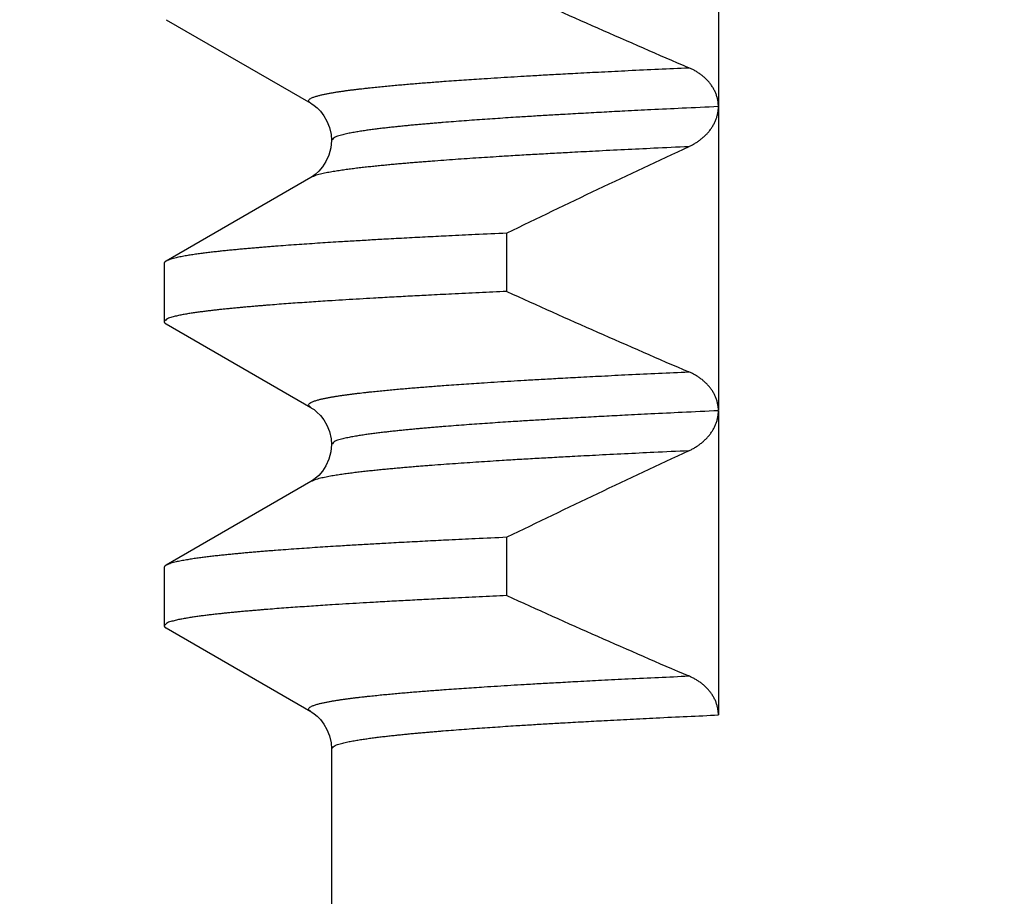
# Model space of a CAD drawing. Header units: millimetres. Extents: x 0 to 594, y 0 to 420.
# Tile 30 of 112: x 141.48 to 144.72, y 232.48 to 235.37. Entities that reach past the tile are written whole.
import ezdxf

# ---------------------------------------------------------------- set-up
doc = ezdxf.new("R2010")
doc.units = ezdxf.units.MM
doc.header["$LTSCALE"] = 0.257233
doc.layers.add('NoLayerName_001', color=7, linetype='Continuous')
doc.styles.get("Standard").update_dxf_attribs({"font": 'txt', "bigfont": 'extfont2'})
doc.dimstyles.get("Standard").update_dxf_attribs({"dimtxt": 2.5, "dimasz": 2.5, "dimexe": 1, "dimexo": 1, "dimtad": 1, "dimdec": 3, "dimzin": 0, "dimdsep": 46, "dimtxsty": 'Standard', "dimcen": 2.5, "dimadec": 3, "dimazin": 0, "dimtfac": 0.75, "dimtdec": 3, "dimtmove": 0, "dimatfit": 3, "dimfxl": 1, "dimarcsym": 0})

# ---------------------------------------------------------------- blocks, each defined once
blk = doc.blocks.new('_OPEN30')
at = {"color": 0, "linetype": 'ByBlock', "lineweight": -2}
for p, q in [((-1, 0.267949), (0, 0)), ((0, 0), (-1, -0.267949)), ((0, 0), (-1, 0))]:
    blk.add_line(p, q, dxfattribs=at)
blk = doc.blocks.new('*D42')
at = {"layer": 'Defpoints', "color": 0}
for p in [(142.8027, 240.4701), (119.1225, 223.7701), (135.4527, 223.7701)]:
    blk.add_point(p, dxfattribs=at)
at = {"layer": 'NoLayerName_001', "color": 0, "linetype": 'Continuous', "lineweight": 13}
for p, q in [((141.3885, 240.4701), (117.7083, 240.4701)), ((119.1225, 238.3488), (119.1225, 225.8915)), ((134.0385, 223.7701), (117.7083, 223.7701))]:
    blk.add_line(p, q, dxfattribs=at)
at = {"layer": 'NoLayerName_001', "color": 0, "lineweight": 13, "xscale": 2.121340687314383, "yscale": 2.121340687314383, "zscale": 2.121340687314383}
for p, rotation in [((119.1225, 240.4701), 90), ((119.1225, 223.7701), 270)]:
    blk.add_blockref('_OPEN30', p, dxfattribs=dict(at, rotation=rotation))
at = {"layer": 'NoLayerName_001', "color": 0, "lineweight": 13, "insert": (115.2334, 232.1201), "char_height": 4.949795, "attachment_point": 5, "rotation": 90}
blk.add_mtext('\\W0.8000;１７', dxfattribs=at)
blk = doc.blocks.new('*D44')
at = {"layer": 'Defpoints', "color": 0}
for p in [(135.4527, 245.9638), (135.4527, 226.5701), (160.4527, 226.5701)]:
    blk.add_point(p, dxfattribs=at)
at = {"layer": 'NoLayerName_001', "color": 0, "linetype": 'Continuous', "lineweight": 13}
for p, q in [((135.4527, 227.9844), (135.4527, 247.378)), ((160.4527, 227.9844), (160.4527, 247.378)), ((158.3314, 245.9638), (137.574, 245.9638))]:
    blk.add_line(p, q, dxfattribs=at)
at = {"layer": 'NoLayerName_001', "color": 0, "lineweight": 13, "xscale": 2.121340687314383, "yscale": 2.121340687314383, "zscale": 2.121340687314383, "rotation": 180}
blk.add_blockref('_OPEN30', (135.4527, 245.9638), dxfattribs=at)
at = {"layer": 'NoLayerName_001', "color": 0, "lineweight": 13, "xscale": 2.121340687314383, "yscale": 2.121340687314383, "zscale": 2.121340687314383}
blk.add_blockref('_OPEN30', (160.4527, 245.9638), dxfattribs=at)
at = {"layer": 'NoLayerName_001', "color": 0, "lineweight": 13, "insert": (147.9527, 249.8529), "char_height": 4.949795, "attachment_point": 5}
blk.add_mtext('\\W0.8000;25', dxfattribs=at)

msp = doc.modelspace()

# ---------------------------------------------------------------- linework, layer by layer
at = {"layer": 'NoLayerName_001', "color": 7, "linetype": 'Continuous', "lineweight": 25}
for p, q in [((143.7751, 237.0802), (143.7751, 234.0826)), ((141.959, 235.367), (142.4345, 235.0921)), ((142.4345, 234.8482), (141.959, 234.5733)), ((143.0793, 234.4734), (143.0793, 234.6651)), ((141.9527, 234.566), (141.9527, 234.3743)), ((141.959, 234.367), (142.4345, 234.0921)), ((143.7751, 234.0802), (143.7751, 233.0811)), ((142.5027, 233.9702), (142.5027, 233.9702)), ((142.4345, 233.8482), (141.959, 233.5733)), ((143.0793, 233.4734), (143.0793, 233.6651)), ((141.9527, 233.566), (141.9527, 233.3743)), ((141.959, 233.367), (142.4345, 233.0921)), ((142.5027, 232.9701), (142.5027, 229.5539))]:
    msp.add_line(p, q, dxfattribs=at)
for points in [[(142.4346, 235.0921), (142.4378, 235.0902), (142.4457, 235.0848), (142.4553, 235.077), (142.4664, 235.0659), (142.4778, 235.0514), (142.488, 235.0339), (142.4962, 235.013), (142.5014, 234.9893), (142.5027, 234.9702)], [(142.5027, 234.9702), (142.5007, 234.946), (142.4943, 234.9215), (142.4847, 234.9002), (142.4734, 234.8828), (142.4612, 234.8688), (142.4496, 234.8584), (142.44, 234.8515), (142.4346, 234.8482)], [(142.4346, 234.0921), (142.4377, 234.0902), (142.4456, 234.0849), (142.4552, 234.0771), (142.4663, 234.066), (142.4777, 234.0515), (142.4879, 234.034), (142.4962, 234.0131), (142.5014, 233.9894), (142.5027, 233.9702)], [(142.5027, 233.9702), (142.5007, 233.9462), (142.4944, 233.9217), (142.4848, 233.9004), (142.4735, 233.883), (142.4613, 233.8689), (142.4496, 233.8585), (142.44, 233.8515), (142.4346, 233.8482)], [(142.4346, 233.0921), (142.4378, 233.0902), (142.4457, 233.0848), (142.4553, 233.077), (142.4665, 233.0659), (142.4778, 233.0513), (142.488, 233.0338), (142.4963, 233.0129), (142.5014, 232.9892), (142.5027, 232.9701)]]:
    msp.add_lwpolyline(points, dxfattribs=at)
for centre, radius, start, end in [((156.0059, 263.9439), 31.2677, 245.58026, 246.77885), ((161.3002, 197.0859), 41.7636, 114.95828, 115.86722), ((156.0068, 262.9459), 31.2699, 245.5803, 246.77892), ((161.2991, 196.0883), 41.761, 114.95832, 115.86725), ((156.006, 261.9441), 31.2679, 245.58026, 246.77886)]:
    msp.add_arc(centre, radius, start, end, dxfattribs=at)
at = {"layer": 'NoLayerName_001', "color": 8, "linetype": 'Continuous', "lineweight": 25}
for points, knots in [([(143.0486, 235.1762), (143.0633, 235.1771), (143.0927, 235.179), (143.1406, 235.1818), (143.192, 235.1848), (143.2509, 235.1881), (143.3171, 235.1916), (143.3943, 235.1957), (143.4826, 235.2001), (143.5783, 235.2047), (143.6445, 235.2077), (143.6777, 235.2092)], [0, 0, 0, 0, 0.0442041, 0.0884081, 0.1436631, 0.1989182, 0.2652242, 0.3425813, 0.4309894, 0.5304486, 0.6299077, 0.6299077, 0.6299077, 0.6299077]), ([(142.4345, 235.0921), (142.4323, 235.0948), (142.4235, 235.1001), (142.4354, 235.1092), (142.4447, 235.1126), (142.4555, 235.1162), (142.4661, 235.1189), (142.4769, 235.1214), (142.4877, 235.1236), (142.4986, 235.1256), (142.5095, 235.1275), (142.5204, 235.1293), (142.5313, 235.131), (142.5423, 235.1325), (142.5532, 235.1341), (142.5642, 235.1355), (142.5751, 235.1369), (142.5861, 235.1383), (142.5971, 235.1396), (142.608, 235.1408), (142.619, 235.1421), (142.63, 235.1433), (142.641, 235.1444), (142.652, 235.1456), (142.663, 235.1467), (142.674, 235.1478), (142.685, 235.1488), (142.6997, 235.1502), (142.718, 235.1519), (142.74, 235.1538), (142.762, 235.1557), (142.7841, 235.1575), (142.8061, 235.1593), (142.8281, 235.161), (142.8502, 235.1627), (142.8759, 235.1646), (142.9053, 235.1667), (142.9384, 235.169), (142.9714, 235.1713), (143.0082, 235.1737), (143.0339, 235.1753), (143.0486, 235.1762)], [0, 0, 0, 0, 0.0106377, 0.0213249, 0.0323595, 0.0434156, 0.0544655, 0.0655174, 0.0765688, 0.0876199, 0.098671, 0.1097223, 0.1207734, 0.1318248, 0.1428764, 0.1539281, 0.1649796, 0.1760309, 0.1870821, 0.1981332, 0.2091843, 0.2202354, 0.2312865, 0.2423376, 0.2533887, 0.2644398, 0.2754909, 0.286542, 0.3086442, 0.3307463, 0.3528484, 0.3749505, 0.3970526, 0.4191546, 0.4412567, 0.4633588, 0.4965119, 0.5296649, 0.562818, 0.595971, 0.6401751, 0.6401751, 0.6401751, 0.6401751]), ([(143.7751, 235.0812), (143.7352, 235.0793), (143.6612, 235.076), (143.5588, 235.071), (143.4734, 235.0667), (143.3994, 235.0628), (143.3311, 235.0591), (143.2685, 235.0556), (143.2116, 235.0523), (143.1604, 235.0492), (143.1149, 235.0464), (143.0751, 235.0438), (143.041, 235.0415), (143.0069, 235.0392), (142.9728, 235.0368), (142.9387, 235.0343), (142.9046, 235.0317), (142.8762, 235.0295), (142.8535, 235.0276), (142.8364, 235.0262), (142.8194, 235.0247), (142.8024, 235.0232), (142.7853, 235.0217), (142.7683, 235.0201), (142.7513, 235.0185), (142.7343, 235.0168), (142.7173, 235.015), (142.7003, 235.0132), (142.6833, 235.0113), (142.6663, 235.0093), (142.6493, 235.0072), (142.6324, 235.005), (142.6154, 235.0027), (142.5985, 235.0001), (142.5816, 234.9974), (142.5648, 234.9943), (142.548, 234.9909), (142.5317, 234.9865), (142.5145, 234.9827), (142.5069, 234.9738), (142.5027, 234.9702)], [0, 0, 0, 0, 0.119676, 0.222256, 0.307739, 0.376125, 0.444511, 0.512898, 0.564188, 0.615478, 0.666768, 0.700961, 0.735154, 0.769348, 0.803541, 0.837734, 0.871927, 0.906121, 0.923218, 0.940315, 0.957412, 0.97451, 0.991607, 1.008705, 1.025802, 1.042899, 1.059996, 1.077092, 1.094189, 1.111286, 1.128382, 1.14548, 1.162577, 1.179674, 1.196771, 1.213867, 1.230968, 1.248057, 1.26517, 1.281821, 1.281821, 1.281821, 1.281821]), ([(143.6777, 234.9494), (143.6393, 234.9476), (143.5689, 234.9444), (143.4665, 234.9395), (143.377, 234.9349), (143.3002, 234.9309), (143.2362, 234.9274), (143.1787, 234.9242), (143.1211, 234.9209), (143.07, 234.9178), (143.0252, 234.9149), (142.9869, 234.9125), (142.9485, 234.9099), (142.9102, 234.9073), (142.8719, 234.9045), (142.8399, 234.9021), (142.8144, 234.9001), (142.7952, 234.8986), (142.7761, 234.8971), (142.7569, 234.8955), (142.7378, 234.8938), (142.7186, 234.8921), (142.6995, 234.8904), (142.6804, 234.8886), (142.6612, 234.8867), (142.6421, 234.8847), (142.623, 234.8827), (142.6039, 234.8806), (142.5848, 234.8783), (142.5658, 234.8759), (142.5467, 234.8734), (142.5277, 234.8706), (142.5087, 234.8676), (142.4898, 234.8642), (142.471, 234.8602), (142.4522, 234.8559), (142.4405, 234.8505), (142.4346, 234.8482)], [0, 0, 0, 0, 0.115298, 0.21138, 0.307462, 0.384328, 0.441977, 0.499626, 0.557275, 0.614925, 0.653358, 0.69179, 0.730223, 0.768656, 0.807089, 0.845522, 0.864738, 0.883955, 0.903172, 0.922389, 0.941606, 0.960823, 0.98004, 0.999256, 1.018472, 1.037689, 1.056905, 1.076122, 1.095339, 1.114556, 1.133772, 1.152987, 1.172205, 1.191429, 1.210638, 1.229853, 1.249068, 1.249068, 1.249068, 1.249068]), ([(143.0486, 234.1762), (143.0633, 234.1771), (143.0927, 234.179), (143.1406, 234.1818), (143.192, 234.1848), (143.2509, 234.1881), (143.3171, 234.1916), (143.3944, 234.1957), (143.4827, 234.2001), (143.5783, 234.2047), (143.6446, 234.2077), (143.6777, 234.2092)], [0, 0, 0, 0, 0.0442045, 0.0884089, 0.1436645, 0.1989201, 0.2652267, 0.3425845, 0.4309935, 0.5304536, 0.6299137, 0.6299137, 0.6299137, 0.6299137]), ([(142.4345, 234.0921), (142.4323, 234.0948), (142.4235, 234.1001), (142.4354, 234.1092), (142.4447, 234.1126), (142.4555, 234.1162), (142.4661, 234.1189), (142.4769, 234.1214), (142.4877, 234.1236), (142.4986, 234.1256), (142.5095, 234.1275), (142.5204, 234.1293), (142.5313, 234.131), (142.5423, 234.1325), (142.5532, 234.1341), (142.5642, 234.1355), (142.5751, 234.1369), (142.5861, 234.1383), (142.5971, 234.1396), (142.608, 234.1408), (142.619, 234.1421), (142.63, 234.1433), (142.641, 234.1444), (142.652, 234.1456), (142.663, 234.1467), (142.674, 234.1478), (142.685, 234.1488), (142.6997, 234.1502), (142.718, 234.1519), (142.74, 234.1538), (142.762, 234.1557), (142.7841, 234.1575), (142.8061, 234.1593), (142.8281, 234.161), (142.8502, 234.1627), (142.8759, 234.1646), (142.9053, 234.1667), (142.9384, 234.169), (142.9714, 234.1713), (143.0082, 234.1737), (143.0339, 234.1753), (143.0486, 234.1762)], [0, 0, 0, 0, 0.0106378, 0.0213251, 0.0323598, 0.0434161, 0.054466, 0.065518, 0.0765695, 0.0876207, 0.098672, 0.1097233, 0.1207746, 0.131826, 0.1428777, 0.1539296, 0.1649812, 0.1760326, 0.1870839, 0.1981351, 0.2091863, 0.2202375, 0.2312887, 0.2423399, 0.2533911, 0.2644423, 0.2754935, 0.2865448, 0.3086472, 0.3307495, 0.3528518, 0.3749541, 0.3970564, 0.4191587, 0.4412609, 0.4633632, 0.4965166, 0.52967, 0.5628234, 0.5959767, 0.6401812, 0.6401812, 0.6401812, 0.6401812]), ([(143.7751, 234.0812), (143.7352, 234.0793), (143.6612, 234.076), (143.5588, 234.071), (143.4734, 234.0667), (143.3994, 234.0628), (143.3311, 234.0591), (143.2685, 234.0556), (143.2116, 234.0523), (143.1604, 234.0492), (143.1149, 234.0464), (143.0751, 234.0438), (143.041, 234.0415), (143.0069, 234.0392), (142.9728, 234.0368), (142.9387, 234.0343), (142.9046, 234.0317), (142.8762, 234.0295), (142.8535, 234.0276), (142.8364, 234.0262), (142.8194, 234.0247), (142.8024, 234.0232), (142.7853, 234.0217), (142.7683, 234.0201), (142.7513, 234.0185), (142.7343, 234.0168), (142.7173, 234.015), (142.7003, 234.0132), (142.6833, 234.0113), (142.6663, 234.0093), (142.6493, 234.0072), (142.6324, 234.005), (142.6154, 234.0027), (142.5985, 234.0001), (142.5816, 233.9974), (142.5648, 233.9943), (142.548, 233.9909), (142.5317, 233.9865), (142.5145, 233.9827), (142.5069, 233.9738), (142.5027, 233.9702)], [0, 0, 0, 0, 0.119677, 0.222258, 0.307742, 0.376129, 0.444516, 0.512903, 0.564193, 0.615484, 0.666774, 0.700968, 0.735161, 0.769355, 0.803548, 0.837742, 0.871936, 0.906129, 0.923227, 0.940324, 0.957422, 0.974519, 0.991617, 1.008715, 1.025812, 1.042909, 1.060006, 1.077103, 1.094199, 1.111296, 1.128393, 1.145491, 1.162588, 1.179686, 1.196783, 1.213879, 1.23098, 1.248069, 1.265182, 1.281834, 1.281834, 1.281834, 1.281834]), ([(143.6777, 233.9494), (143.6393, 233.9476), (143.5689, 233.9444), (143.4665, 233.9395), (143.377, 233.9349), (143.3002, 233.9309), (143.2362, 233.9274), (143.1787, 233.9242), (143.1211, 233.9209), (143.07, 233.9178), (143.0252, 233.9149), (142.9869, 233.9125), (142.9485, 233.9099), (142.9102, 233.9073), (142.8719, 233.9045), (142.8399, 233.9021), (142.8144, 233.9001), (142.7952, 233.8986), (142.7761, 233.8971), (142.7569, 233.8955), (142.7378, 233.8938), (142.7186, 233.8921), (142.6995, 233.8904), (142.6804, 233.8886), (142.6612, 233.8867), (142.6421, 233.8847), (142.623, 233.8827), (142.6039, 233.8806), (142.5848, 233.8783), (142.5658, 233.8759), (142.5467, 233.8734), (142.5277, 233.8706), (142.5087, 233.8676), (142.4898, 233.8642), (142.471, 233.8602), (142.4522, 233.8559), (142.4405, 233.8506), (142.4346, 233.8482)], [0, 0, 0, 0, 0.115296, 0.211377, 0.307457, 0.384321, 0.441969, 0.499617, 0.557266, 0.614914, 0.653346, 0.691778, 0.730211, 0.768643, 0.807075, 0.845507, 0.864724, 0.88394, 0.903157, 0.922373, 0.94159, 0.960806, 0.980023, 0.999239, 1.018455, 1.037671, 1.056887, 1.076103, 1.09532, 1.114537, 1.133752, 1.152967, 1.172185, 1.191408, 1.210618, 1.229832, 1.249047, 1.249047, 1.249047, 1.249047]), ([(143.0486, 233.1762), (143.0633, 233.1771), (143.0927, 233.179), (143.1406, 233.1818), (143.192, 233.1848), (143.2509, 233.1881), (143.3171, 233.1916), (143.3943, 233.1957), (143.4826, 233.2001), (143.5783, 233.2047), (143.6445, 233.2077), (143.6777, 233.2092)], [0, 0, 0, 0, 0.0442041, 0.0884081, 0.1436632, 0.1989183, 0.2652244, 0.3425815, 0.4309896, 0.5304489, 0.629908, 0.629908, 0.629908, 0.629908]), ([(142.4345, 233.0921), (142.4323, 233.0948), (142.4235, 233.1001), (142.4354, 233.1092), (142.4447, 233.1126), (142.4555, 233.1162), (142.4661, 233.1189), (142.4769, 233.1214), (142.4877, 233.1236), (142.4986, 233.1256), (142.5095, 233.1275), (142.5204, 233.1293), (142.5313, 233.131), (142.5423, 233.1325), (142.5532, 233.1341), (142.5642, 233.1355), (142.5751, 233.1369), (142.5861, 233.1383), (142.5971, 233.1396), (142.608, 233.1408), (142.619, 233.1421), (142.63, 233.1433), (142.641, 233.1444), (142.652, 233.1456), (142.663, 233.1467), (142.674, 233.1478), (142.685, 233.1488), (142.6997, 233.1502), (142.718, 233.1519), (142.74, 233.1538), (142.762, 233.1557), (142.7841, 233.1575), (142.8061, 233.1593), (142.8281, 233.161), (142.8502, 233.1627), (142.8759, 233.1646), (142.9053, 233.1667), (142.9384, 233.169), (142.9714, 233.1713), (143.0082, 233.1737), (143.0339, 233.1753), (143.0486, 233.1762)], [0, 0, 0, 0, 0.0106376, 0.0213248, 0.0323595, 0.0434156, 0.0544655, 0.0655174, 0.0765688, 0.0876199, 0.0986711, 0.1097223, 0.1207735, 0.1318248, 0.1428764, 0.1539281, 0.1649797, 0.176031, 0.1870822, 0.1981333, 0.2091844, 0.2202355, 0.2312866, 0.2423377, 0.2533888, 0.2644399, 0.275491, 0.2865422, 0.3086444, 0.3307465, 0.3528486, 0.3749507, 0.3970528, 0.4191549, 0.4412569, 0.463359, 0.4965121, 0.5296652, 0.5628183, 0.5959714, 0.6401754, 0.6401754, 0.6401754, 0.6401754]), ([(142.5027, 232.9701), (142.5069, 232.9737), (142.5145, 232.9826), (142.5317, 232.9864), (142.548, 232.9908), (142.5648, 232.9942), (142.5816, 232.9973), (142.5985, 233), (142.6154, 233.0025), (142.6324, 233.0049), (142.6493, 233.0071), (142.6663, 233.0092), (142.6833, 233.0112), (142.7003, 233.0131), (142.7173, 233.0149), (142.7343, 233.0167), (142.7513, 233.0184), (142.7683, 233.02), (142.7853, 233.0216), (142.8023, 233.0231), (142.8194, 233.0246), (142.8364, 233.0261), (142.8535, 233.0275), (142.8762, 233.0294), (142.9046, 233.0316), (142.9387, 233.0342), (142.9728, 233.0367), (143.0069, 233.0391), (143.041, 233.0414), (143.0751, 233.0437), (143.1149, 233.0463), (143.1604, 233.0491), (143.2116, 233.0522), (143.2685, 233.0555), (143.3311, 233.059), (143.4051, 233.063), (143.4848, 233.0672), (143.5758, 233.0717), (143.6726, 233.0764), (143.7409, 233.0795), (143.7751, 233.0811)], [0, 0, 0, 0, 0.01665, 0.033764, 0.050852, 0.067953, 0.08505, 0.102147, 0.119244, 0.136342, 0.153439, 0.170536, 0.187633, 0.204729, 0.221826, 0.238923, 0.25602, 0.273117, 0.290215, 0.307312, 0.32441, 0.341508, 0.358605, 0.375702, 0.409896, 0.444089, 0.478283, 0.512476, 0.546669, 0.580863, 0.615056, 0.666346, 0.717637, 0.768927, 0.837314, 0.905701, 0.991184, 1.076668, 1.179248, 1.281828, 1.281828, 1.281828, 1.281828])]:
    msp.add_open_spline(points, degree=3, knots=knots, dxfattribs=at)
at = {"layer": 'NoLayerName_001', "color": 7, "linetype": 'Continuous', "lineweight": 25}
for points, knots in [([(143.7751, 235.0804), (143.775, 235.0823), (143.775, 235.0861), (143.7746, 235.0918), (143.7739, 235.0975), (143.7729, 235.1031), (143.7717, 235.1087), (143.7702, 235.1142), (143.7685, 235.1197), (143.7665, 235.1251), (143.7642, 235.1303), (143.7617, 235.1354), (143.759, 235.1405), (143.7561, 235.1454), (143.7529, 235.1501), (143.7496, 235.1548), (143.7461, 235.1593), (143.7424, 235.1636), (143.7385, 235.1678), (143.7345, 235.1719), (143.7304, 235.1758), (143.7261, 235.1796), (143.7217, 235.1832), (143.7172, 235.1867), (143.7126, 235.19), (143.7078, 235.1932), (143.703, 235.1963), (143.6981, 235.1992), (143.6931, 235.2019), (143.688, 235.2045), (143.6829, 235.207), (143.6794, 235.2085), (143.6777, 235.2092)], [0, 0, 0, 0, 0.0056943, 0.0114014, 0.0171182, 0.0228414, 0.0285676, 0.0342936, 0.0400164, 0.0457337, 0.0514464, 0.0571573, 0.0628684, 0.0685806, 0.0742935, 0.0800059, 0.085716, 0.0914218, 0.097125, 0.1028272, 0.1085296, 0.1142327, 0.1199367, 0.1256409, 0.1313445, 0.137047, 0.1427489, 0.1484499, 0.1541497, 0.1598474, 0.165542, 0.171232, 0.171232, 0.171232, 0.171232]), ([(143.6777, 234.9494), (143.6794, 234.9503), (143.6829, 234.9519), (143.6879, 234.9545), (143.6929, 234.9572), (143.6979, 234.9601), (143.7027, 234.9631), (143.7075, 234.9663), (143.7121, 234.9696), (143.7167, 234.973), (143.7212, 234.9766), (143.7255, 234.9803), (143.7297, 234.9841), (143.7338, 234.9881), (143.7378, 234.9922), (143.7416, 234.9965), (143.7453, 235.0009), (143.7487, 235.0054), (143.7521, 235.0101), (143.7552, 235.0148), (143.7581, 235.0197), (143.7609, 235.0248), (143.7634, 235.0299), (143.7657, 235.0351), (143.7678, 235.0405), (143.7697, 235.0459), (143.7713, 235.0514), (143.7726, 235.057), (143.7737, 235.0626), (143.7745, 235.0683), (143.775, 235.074), (143.775, 235.0778), (143.7751, 235.0797)], [0, 0, 0, 0, 0.0056983, 0.0114005, 0.0171055, 0.0228125, 0.0285211, 0.0342309, 0.039942, 0.0456546, 0.0513683, 0.0570817, 0.0627938, 0.0685043, 0.0742132, 0.0799212, 0.0856296, 0.0913397, 0.0970514, 0.1027643, 0.1084788, 0.1141958, 0.1199167, 0.1256439, 0.1313802, 0.1371238, 0.1428687, 0.1486095, 0.1543422, 0.1600642, 0.1657747, 0.1714745, 0.1714745, 0.1714745, 0.1714745]), ([(143.0793, 234.6651), (143.0447, 234.6635), (142.9813, 234.6606), (142.8948, 234.6564), (142.8198, 234.6526), (142.7506, 234.649), (142.6872, 234.6456), (142.6296, 234.6423), (142.5777, 234.6393), (142.5316, 234.6365), (142.4913, 234.634), (142.4567, 234.6317), (142.4222, 234.6294), (142.3876, 234.627), (142.3531, 234.6245), (142.3243, 234.6223), (142.3013, 234.6205), (142.284, 234.6191), (142.2667, 234.6177), (142.2495, 234.6163), (142.2322, 234.6148), (142.215, 234.6132), (142.1977, 234.6117), (142.1805, 234.61), (142.1632, 234.6083), (142.146, 234.6065), (142.1288, 234.6047), (142.1116, 234.6027), (142.0944, 234.6007), (142.0772, 234.5985), (142.06, 234.5962), (142.0429, 234.5937), (142.0258, 234.5909), (142.0087, 234.5879), (141.9918, 234.5842), (141.9749, 234.5803), (141.9644, 234.5755), (141.959, 234.5733)], [0, 0, 0, 0, 0.103913, 0.190508, 0.259783, 0.329059, 0.398334, 0.450291, 0.502248, 0.554205, 0.588842, 0.62348, 0.658118, 0.692756, 0.727394, 0.762032, 0.779351, 0.79667, 0.81399, 0.831309, 0.848628, 0.865948, 0.883267, 0.900586, 0.917905, 0.935223, 0.952542, 0.969861, 0.987181, 1.0045, 1.021819, 1.039137, 1.056457, 1.073783, 1.091095, 1.108413, 1.125731, 1.125731, 1.125731, 1.125731]), ([(141.959, 234.5733), (141.9589, 234.5732), (141.9586, 234.5731), (141.9582, 234.5728), (141.9578, 234.5725), (141.9574, 234.5723), (141.9569, 234.572), (141.9565, 234.5717), (141.9561, 234.5714), (141.9557, 234.5711), (141.9553, 234.5707), (141.955, 234.5704), (141.9546, 234.57), (141.9542, 234.5696), (141.9539, 234.5692), (141.9536, 234.5688), (141.9534, 234.5683), (141.9531, 234.5679), (141.9529, 234.5674), (141.9528, 234.567), (141.9527, 234.5665), (141.9527, 234.5662), (141.9527, 234.566)], [0, 0, 0, 0, 0.00049022, 0.00097777, 0.0014648, 0.00195357, 0.00244637, 0.00294563, 0.00345381, 0.00397146, 0.00449553, 0.00502278, 0.00555025, 0.00607529, 0.00659569, 0.00710976, 0.00761646, 0.00811554, 0.00860777, 0.00909506, 0.00958064, 0.0100692, 0.0100692, 0.0100692, 0.0100692]), ([(143.0793, 234.4734), (143.049, 234.472), (142.9885, 234.4692), (142.9029, 234.4651), (142.8272, 234.4613), (142.7617, 234.4579), (142.7013, 234.4547), (142.6458, 234.4516), (142.5954, 234.4486), (142.5501, 234.4459), (142.5098, 234.4434), (142.4746, 234.4412), (142.4443, 234.4392), (142.4141, 234.4371), (142.3839, 234.435), (142.3537, 234.4328), (142.3235, 234.4306), (142.2984, 234.4286), (142.2782, 234.427), (142.2632, 234.4257), (142.2481, 234.4244), (142.233, 234.4231), (142.2179, 234.4218), (142.2028, 234.4204), (142.1877, 234.419), (142.1727, 234.4175), (142.1576, 234.416), (142.1426, 234.4145), (142.1275, 234.4128), (142.1125, 234.4111), (142.0974, 234.4093), (142.0824, 234.4075), (142.0674, 234.4055), (142.0524, 234.4034), (142.0374, 234.4011), (142.0225, 234.3986), (142.0076, 234.3959), (141.9927, 234.3929), (141.9783, 234.3888), (141.9631, 234.3855), (141.9564, 234.3775), (141.9527, 234.3743)], [0, 0, 0, 0, 0.090842, 0.181683, 0.257385, 0.317946, 0.378507, 0.439068, 0.484489, 0.529911, 0.575332, 0.605612, 0.635893, 0.666174, 0.696454, 0.726735, 0.757015, 0.787296, 0.802437, 0.817577, 0.832718, 0.847859, 0.863, 0.878141, 0.893282, 0.908423, 0.923564, 0.938704, 0.953844, 0.968985, 0.984125, 0.999266, 1.014406, 1.029548, 1.044689, 1.059829, 1.074969, 1.090113, 1.105247, 1.120401, 1.135143, 1.135143, 1.135143, 1.135143]), ([(141.9527, 234.3743), (141.9527, 234.3741), (141.9527, 234.3738), (141.9528, 234.3733), (141.953, 234.3728), (141.9531, 234.3723), (141.9533, 234.3719), (141.9536, 234.3715), (141.9539, 234.3711), (141.9542, 234.3707), (141.9545, 234.3703), (141.9549, 234.3699), (141.9552, 234.3696), (141.9556, 234.3692), (141.956, 234.3689), (141.9564, 234.3686), (141.9568, 234.3683), (141.9573, 234.368), (141.9577, 234.3678), (141.9581, 234.3675), (141.9586, 234.3672), (141.9589, 234.3671), (141.959, 234.367)], [0, 0, 0, 0, 0.00049748, 0.00099748, 0.00149905, 0.00199916, 0.00249564, 0.0029905, 0.00348575, 0.00398289, 0.00448291, 0.00498635, 0.00549335, 0.00600369, 0.00651683, 0.00703199, 0.00754815, 0.00806412, 0.00857856, 0.00908999, 0.00959684, 0.01009745, 0.01009745, 0.01009745, 0.01009745]), ([(143.7751, 234.0826), (143.775, 234.0844), (143.775, 234.0882), (143.7745, 234.0938), (143.7737, 234.0994), (143.7727, 234.1049), (143.7714, 234.1104), (143.7698, 234.1159), (143.7679, 234.1212), (143.7659, 234.1265), (143.7636, 234.1317), (143.761, 234.1367), (143.7583, 234.1416), (143.7553, 234.1464), (143.7522, 234.1511), (143.7489, 234.1557), (143.7454, 234.1601), (143.7417, 234.1644), (143.7379, 234.1685), (143.734, 234.1725), (143.7298, 234.1763), (143.7256, 234.18), (143.7212, 234.1836), (143.7168, 234.187), (143.7122, 234.1903), (143.7075, 234.1934), (143.7027, 234.1964), (143.6979, 234.1993), (143.6929, 234.202), (143.6879, 234.2045), (143.6829, 234.207), (143.6794, 234.2085), (143.6777, 234.2092)], [0, 0, 0, 0, 0.0056185, 0.011248, 0.0168888, 0.0225397, 0.0281978, 0.0338596, 0.03952, 0.0451737, 0.0508192, 0.0564592, 0.0620957, 0.0677301, 0.073363, 0.0789946, 0.0846244, 0.0902521, 0.0958792, 0.1015072, 0.1071367, 0.112768, 0.1184005, 0.1240333, 0.129665, 0.1352949, 0.1409234, 0.1465507, 0.1521764, 0.1578, 0.1634207, 0.1690373, 0.1690373, 0.1690373, 0.1690373]), ([(143.6777, 233.9494), (143.6794, 233.9502), (143.6828, 233.9519), (143.6879, 233.9545), (143.6929, 233.9572), (143.6979, 233.9601), (143.7028, 233.9632), (143.7075, 233.9663), (143.7122, 233.9696), (143.7168, 233.9731), (143.7213, 233.9767), (143.7256, 233.9804), (143.7299, 233.9843), (143.734, 233.9883), (143.7379, 233.9924), (143.7417, 233.9967), (143.7454, 234.0011), (143.7489, 234.0056), (143.7522, 234.0103), (143.7554, 234.0151), (143.7583, 234.02), (143.761, 234.0251), (143.7636, 234.0302), (143.7659, 234.0355), (143.768, 234.0408), (143.7698, 234.0463), (143.7714, 234.0518), (143.7727, 234.0575), (143.7737, 234.0631), (143.7745, 234.0688), (143.775, 234.0745), (143.775, 234.0783), (143.7751, 234.0802)], [0, 0, 0, 0, 0.005718, 0.0114399, 0.0171646, 0.0228914, 0.0286197, 0.0343491, 0.0400796, 0.0458115, 0.0515443, 0.0572768, 0.0630081, 0.0687381, 0.0744668, 0.0801951, 0.0859242, 0.0916557, 0.0973889, 0.1031231, 0.1088583, 0.1145951, 0.1203351, 0.1260803, 0.1318337, 0.1375943, 0.1433564, 0.1491155, 0.1548676, 0.1606099, 0.1663411, 0.1720612, 0.1720612, 0.1720612, 0.1720612]), ([(143.0793, 233.6651), (143.0447, 233.6635), (142.9813, 233.6606), (142.8948, 233.6564), (142.8198, 233.6526), (142.7506, 233.649), (142.6872, 233.6456), (142.6296, 233.6423), (142.5777, 233.6393), (142.5316, 233.6365), (142.4913, 233.634), (142.4567, 233.6317), (142.4222, 233.6294), (142.3876, 233.627), (142.3531, 233.6245), (142.3243, 233.6223), (142.3013, 233.6205), (142.284, 233.6191), (142.2667, 233.6177), (142.2495, 233.6163), (142.2322, 233.6148), (142.215, 233.6132), (142.1977, 233.6117), (142.1805, 233.61), (142.1632, 233.6083), (142.146, 233.6065), (142.1288, 233.6047), (142.1116, 233.6027), (142.0944, 233.6007), (142.0772, 233.5985), (142.06, 233.5962), (142.0429, 233.5937), (142.0258, 233.5909), (142.0087, 233.5879), (141.9918, 233.5842), (141.9749, 233.5803), (141.9644, 233.5755), (141.959, 233.5733)], [0, 0, 0, 0, 0.103913, 0.190508, 0.259783, 0.329059, 0.398334, 0.450291, 0.502248, 0.554205, 0.588842, 0.62348, 0.658118, 0.692756, 0.727394, 0.762032, 0.779351, 0.79667, 0.81399, 0.831309, 0.848628, 0.865948, 0.883267, 0.900586, 0.917905, 0.935223, 0.952542, 0.969861, 0.987181, 1.0045, 1.021819, 1.039137, 1.056457, 1.073783, 1.091095, 1.108413, 1.125731, 1.125731, 1.125731, 1.125731]), ([(141.959, 233.5733), (141.9589, 233.5732), (141.9586, 233.5731), (141.9582, 233.5728), (141.9578, 233.5725), (141.9574, 233.5723), (141.9569, 233.572), (141.9565, 233.5717), (141.9561, 233.5714), (141.9557, 233.5711), (141.9553, 233.5707), (141.955, 233.5704), (141.9546, 233.57), (141.9542, 233.5696), (141.9539, 233.5692), (141.9536, 233.5688), (141.9534, 233.5683), (141.9531, 233.5679), (141.9529, 233.5674), (141.9528, 233.567), (141.9527, 233.5665), (141.9527, 233.5662), (141.9527, 233.566)], [0, 0, 0, 0, 0.00049022, 0.00097777, 0.0014648, 0.00195357, 0.00244637, 0.00294563, 0.00345381, 0.00397146, 0.00449553, 0.00502278, 0.00555025, 0.00607529, 0.00659569, 0.00710976, 0.00761646, 0.00811554, 0.00860777, 0.00909506, 0.00958064, 0.0100692, 0.0100692, 0.0100692, 0.0100692]), ([(143.0793, 233.4734), (143.049, 233.472), (142.9885, 233.4692), (142.9029, 233.4651), (142.8272, 233.4613), (142.7617, 233.4579), (142.7013, 233.4547), (142.6458, 233.4516), (142.5954, 233.4486), (142.5501, 233.4459), (142.5098, 233.4434), (142.4746, 233.4412), (142.4443, 233.4392), (142.4141, 233.4371), (142.3839, 233.435), (142.3537, 233.4328), (142.3235, 233.4306), (142.2984, 233.4286), (142.2782, 233.427), (142.2632, 233.4257), (142.2481, 233.4244), (142.233, 233.4231), (142.2179, 233.4218), (142.2028, 233.4204), (142.1877, 233.419), (142.1727, 233.4175), (142.1576, 233.416), (142.1426, 233.4145), (142.1275, 233.4128), (142.1125, 233.4111), (142.0974, 233.4093), (142.0824, 233.4075), (142.0674, 233.4055), (142.0524, 233.4034), (142.0374, 233.4011), (142.0225, 233.3986), (142.0076, 233.3959), (141.9927, 233.3929), (141.9783, 233.3888), (141.9631, 233.3855), (141.9564, 233.3775), (141.9527, 233.3743)], [0, 0, 0, 0, 0.090842, 0.181683, 0.257385, 0.317946, 0.378507, 0.439068, 0.484489, 0.529911, 0.575332, 0.605612, 0.635893, 0.666174, 0.696454, 0.726735, 0.757015, 0.787296, 0.802437, 0.817577, 0.832718, 0.847859, 0.863, 0.878141, 0.893282, 0.908423, 0.923564, 0.938704, 0.953844, 0.968985, 0.984125, 0.999266, 1.014406, 1.029548, 1.044689, 1.059829, 1.074969, 1.090113, 1.105247, 1.120401, 1.135143, 1.135143, 1.135143, 1.135143]), ([(141.9527, 233.3743), (141.9527, 233.3741), (141.9527, 233.3738), (141.9528, 233.3733), (141.953, 233.3728), (141.9531, 233.3723), (141.9533, 233.3719), (141.9536, 233.3715), (141.9539, 233.3711), (141.9542, 233.3707), (141.9545, 233.3703), (141.9549, 233.3699), (141.9552, 233.3696), (141.9556, 233.3692), (141.956, 233.3689), (141.9564, 233.3686), (141.9568, 233.3683), (141.9573, 233.368), (141.9577, 233.3678), (141.9581, 233.3675), (141.9586, 233.3672), (141.9589, 233.3671), (141.959, 233.367)], [0, 0, 0, 0, 0.00049748, 0.00099748, 0.00149905, 0.00199916, 0.00249564, 0.0029905, 0.00348575, 0.00398289, 0.00448291, 0.00498635, 0.00549335, 0.00600369, 0.00651683, 0.00703199, 0.00754815, 0.00806412, 0.00857856, 0.00908999, 0.00959684, 0.01009745, 0.01009745, 0.01009745, 0.01009745]), ([(143.7751, 233.0811), (143.775, 233.083), (143.775, 233.0868), (143.7745, 233.0924), (143.7738, 233.0981), (143.7729, 233.1037), (143.7716, 233.1093), (143.7701, 233.1148), (143.7683, 233.1202), (143.7663, 233.1255), (143.764, 233.1307), (143.7615, 233.1358), (143.7588, 233.1408), (143.7558, 233.1457), (143.7527, 233.1505), (143.7494, 233.1551), (143.7459, 233.1595), (143.7422, 233.1639), (143.7383, 233.1681), (143.7343, 233.1721), (143.7302, 233.176), (143.7259, 233.1797), (143.7216, 233.1834), (143.717, 233.1868), (143.7124, 233.1901), (143.7077, 233.1933), (143.7029, 233.1963), (143.698, 233.1992), (143.693, 233.2019), (143.688, 233.2045), (143.6829, 233.207), (143.6794, 233.2085), (143.6777, 233.2092)], [0, 0, 0, 0, 0.0056707, 0.0113537, 0.0170469, 0.0227477, 0.0284531, 0.0341597, 0.0398638, 0.0455619, 0.051254, 0.0569432, 0.0626311, 0.068319, 0.0740068, 0.0796939, 0.0853787, 0.0910601, 0.0967396, 0.1024188, 0.1080986, 0.1137796, 0.1194616, 0.1251438, 0.1308251, 0.1365052, 0.1421843, 0.1478625, 0.1535393, 0.159214, 0.1648857, 0.1705529, 0.1705529, 0.1705529, 0.1705529])]:
    msp.add_open_spline(points, degree=3, knots=knots, dxfattribs=at)

# ---------------------------------------------------------------- dimensions: what is measured, and where the dimension line sits
at = {"layer": 'NoLayerName_001', "color": 3, "linetype": 'Continuous', "lineweight": 13}
for base, p1, p2, angle, text, picture, middle in [((135.4527, 245.9638), (160.4527, 226.5701), (135.4527, 226.5701), 180, '\\W0.8000;<>', '*D44', (147.9527, 245.9638)), ((119.1225, 223.7701), (142.8027, 240.4701), (135.4527, 223.7701), 270, '\\W0.8000;１７', '*D42', (119.1225, 232.1201))]:
    dim = msp.add_linear_dim(base=base, p1=p1, p2=p2, angle=angle, text=text, dimstyle='Standard', override={"dimtxt": 4.949795, "dimasz": 2.121341, "dimexe": 1.414227, "dimexo": 1.414227, "dimgap": 1.414227, "dimzin": 8, "dimblk": 'OPEN30', "dimclrd": 0, "dimclre": 0, "dimclrt": 0, "dimtp": 0, "dimtm": 0, "dimlwd": 13, "dimlwe": 13}, dxfattribs=at)
    dim.commit()
    dim.dimension.update_dxf_attribs({"geometry": picture, "text_midpoint": middle, "dimtype": 160})

doc.saveas('drawing.dxf')
